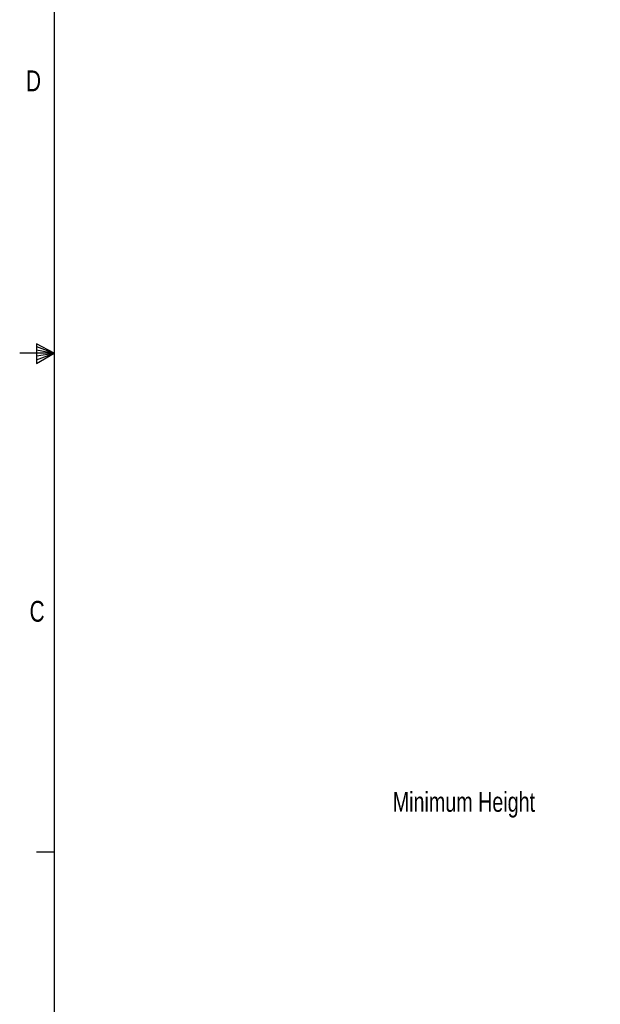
# Paper-space layout 'P3m-V' of a CAD drawing. Header units: inches. Extents: x 0.3 to 33.8, y 0.2 to 21.7.
# Tile 6 of 23: x 0.3 to 4.4, y 6.3 to 13.2. Entities that reach past the tile are written whole.
import ezdxf

# ---------------------------------------------------------------- set-up
doc = ezdxf.new("R2010")
doc.units = ezdxf.units.IN
doc.header["$MEASUREMENT"] = 0
doc.layers.add('BORDERS', color=7, linetype='Continuous')
doc.styles.add('SLDTEXTSTYLE0', font='TXT', dxfattribs={"width": 0.75})

psp = doc.layouts.new('P3m-V')

# ---------------------------------------------------------------- linework, layer by layer
at = {"layer": 'BORDERS', "lineweight": 25}
psp.add_line((0.52288, 21.4106), (0.52288, 0.4106), dxfattribs=at)
at = {"layer": 'BORDERS'}
for p, q in [((0.52288, 10.9106), (0.27984, 10.9106)), ((0.39889, 10.97614), (0.39889, 10.83733)), ((0.52288, 10.9106), (0.39889, 10.97614)), ((0.39889, 10.95768), (0.52288, 10.9106)), ((0.39889, 10.93372), (0.52288, 10.9106)), ((0.39889, 10.83733), (0.52288, 10.9106)), ((0.39889, 10.86464), (0.52288, 10.9106)), ((0.39889, 10.89135), (0.52288, 10.9106)), ((0.52288, 7.4106), (0.39788, 7.4106))]:
    psp.add_line(p, q, dxfattribs=at)

# ---------------------------------------------------------------- texts
at = {"layer": 'BORDERS', "color": 7, "char_height": 0.14583, "attachment_point": 1, "style": 'SLDTEXTSTYLE0'}
for s, insert in [('D', (0.32371, 12.89318)), ('C', (0.34916, 9.17344))]:
    psp.add_mtext(s, dxfattribs=dict(at, insert=insert))
at = {"layer": 'BORDERS', "insert": (2.89667, 7.8323), "char_height": 0.1377953, "attachment_point": 1, "style": 'SLDTEXTSTYLE0'}
psp.add_mtext('Minimum Height', dxfattribs=at)

doc.saveas('drawing.dxf')
